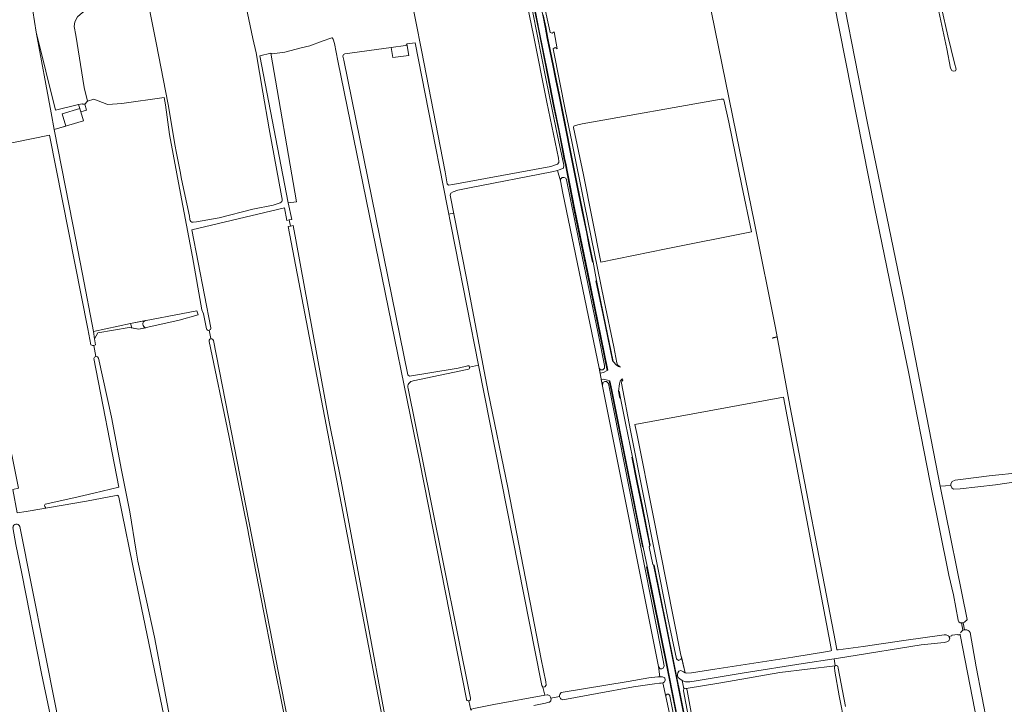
# Model space of a CAD drawing. Header units: metres. Extents: x 209813 to 223847, y 571801 to 587119.
# Tile 203 of 256: x 218096 to 218748, y 574814 to 575267. Entities that reach past the tile are written whole.
import ezdxf

# ---------------------------------------------------------------- set-up
doc = ezdxf.new("R2010")
doc.units = ezdxf.units.M
for name, color, linetype, lineweight in [('B-RO-GR-BOOMTEELT-GV', 8, 'Continuous', 0), ('B-RO-GR-BOUWLAND-GV', 8, 'Continuous', 0), ('B-RO-GR-FRUITTEELT-GV', 8, 'Continuous', 0), ('B-RO-GR-GRAS-GV', 8, 'Continuous', 0), ('B-RO-GR-GROENVOORZIENING-GV', 8, 'Continuous', 0), ('B-RO-KW-KUNSTWERK_STUW-G', 8, 'Continuous', 0), ('B-RO-KW-KUNSTWERK_STUW-GV', 8, 'Continuous', 0), ('B-RO-OG-TERREIN_CULTUURSCHEIDING-GV', 8, 'Continuous', 0), ('B-RO-OG-WEG-GV', 8, 'Continuous', 0), ('B-RO-VH-ONVERHARD-GV', 8, 'Continuous', 0), ('B-RO-VH-VERHARDING_GRASBETONSTEEN-GV', 8, 'Continuous', 0), ('B-RO-VH-VERHARDING_OPEN-GV', 8, 'Continuous', 0)]:
    doc.layers.add(name, color=color, linetype=linetype, lineweight=lineweight)

msp = doc.modelspace()

# ---------------------------------------------------------------- linework, layer by layer
at = {"layer": 'B-RO-GR-BOOMTEELT-GV', "flags": 128}
for points in [[(218523.813, 575115.373), (218580.359, 575126.63), (218574.047, 575157.099), (218565.285, 575199.219), (218562.11, 575213.987), (218561.838, 575214.409), (218561.584, 575214.468), (218560.308, 575214.279), (218468.321, 575197.984), (218465.561, 575197.469), (218463.236, 575196.809), (218462.749, 575196.459), (218462.657, 575195.608), (218469.275, 575164.259), (218480.793, 575106.669)], [(218632.387, 574854.752), (218601.432, 575017.446), (218503.11, 574999.198), (218504.443, 574993.317), (218515.218, 574939.221), (218533.492, 574847.923), (218536.552, 574835.029), (218537.468, 574834.807), (218540.71, 574835.066), (218556.107, 574837.529), (218607.616, 574845.519), (218630.502, 574849.098), (218632.766, 574849.576), (218633.204, 574849.819)]]:
    msp.add_lwpolyline(points, close=True, dxfattribs=at)
for points in [[(218453.307, 574819.431), (218453.426, 574820.105), (218453.682, 574820.791), (218453.963, 574821.447), (218454.217, 574821.785), (218454.506, 574822.041), (218498.878, 574829.363), (218512.453, 574831.683), (218518.462, 574832.479), (218519.743, 574832.479), (218518.904, 574839.339), (218481.853, 575024.577), (218479.539, 575036.532), (218455.601, 575152.291), (218454.035, 575160.432), (218452.067, 575167.309), (218448.245, 575166.382), (218393.906, 575155.678), (218386.1, 575154.154), (218382.99, 575153.147), (218381.421, 575152.205), (218380.953, 575151.003), (218391.628, 575097.162), (218406.267, 575020.706), (218419.115, 574957.562), (218441.28, 574844.082), (218444.353, 574829.087), (218444.622, 574826.858), (218443.724, 574825.767), (218442.414, 574825.58), (218443.644, 574820.224), (218445.229, 574820.51), (218445.708, 574820.473), (218446.173, 574820.335), (218446.618, 574820.145), (218446.904, 574819.954), (218447.513, 574819.113), (218447.711, 574818.359)], [(218523.749, 574819.423), (218521.79, 574828.399), (218520.625, 574828.202), (218519.549, 574828.202), (218516.27, 574827.836), (218502.401, 574825.736), (218478.343, 574821.511), (218455.548, 574817.309), (218455.073, 574817.467), (218454.529, 574817.716), (218453.947, 574818.166), (218453.307, 574819.431), (218447.711, 574818.359), (218447.791, 574817.684), (218447.719, 574817.006), (218447.528, 574816.493), (218447.126, 574816.06), (218446.703, 574815.795), (218446.395, 574815.655), (218444.206, 574814.943), (218436.427, 574813.593)], [(218528.123, 574798.853), (218523.749, 574819.423)]]:
    msp.add_lwpolyline(points, dxfattribs=at)
at = {"layer": 'B-RO-GR-BOUWLAND-GV', "flags": 128}
for points in [[(218304.483, 575251.246), (218303.581, 575254.087), (218303.055, 575254.902), (218302.899, 575254.954), (218296.31, 575252.694), (218288.169, 575249.635), (218282.597, 575248.371), (218271.623, 575245.457), (218263.434, 575244.348), (218262.538, 575244.717), (218279.494, 575146.615), (218274.01, 575145.828), (218276.354, 575134.8), (218274.689, 575134.506), (218275.472, 575130.426), (218277.206, 575130.765), (218279.08, 575121.291), (218301.046, 575001.056), (218309.018, 574961.772), (218324.616, 574878.237), (218339.458, 574798.594)], [(218391.779, 574817.72), (218360.902, 574974.273), (218306.809, 575239.736), (218304.483, 575251.246)], [(218394.634, 574810.443), (218393.466, 574816.484)]]:
    msp.add_lwpolyline(points, dxfattribs=at)
at = {"layer": 'B-RO-GR-BOUWLAND-GV'}
msp.add_lwpolyline([(218393.466, 574816.484, -0.4383181), (218391.779, 574817.72)], format="xyb", dxfattribs=at)
at = {"layer": 'B-RO-GR-FRUITTEELT-GV', "flags": 128}
for points in [[(218269.853, 575148.232), (218269.537, 575150.528), (218261.324, 575194.839), (218257.126, 575219.107), (218252.736, 575244.984), (218250.487, 575254.509), (218245.35, 575279.623), (218242.838, 575293.39), (218238.752, 575305.274), (218226.357, 575367.312)], [(218168.755, 575339.886), (218169.149, 575338), (218179.163, 575286.934), (218181.75, 575275.924), (218186.606, 575251.604), (218194.507, 575210.898), (218199.141, 575183.363), (218199.824, 575179.791), (218202.538, 575166.528), (218203.414, 575161.566), (218208.59, 575137.087), (218208.901, 575134.919)], [(218211.113, 575133.062), (218213.313, 575133.197), (218228.394, 575135.843), (218250.619, 575141.664), (218264.113, 575144.31), (218268.633, 575145.841)]]:
    msp.add_lwpolyline(points, dxfattribs=at)
at = {"layer": 'B-RO-GR-FRUITTEELT-GV'}
for points in [[(218268.633, 575145.841, 0.3723931), (218269.853, 575148.232)], [(218208.901, 575134.919, 0.4208097), (218211.113, 575133.062)]]:
    msp.add_lwpolyline(points, format="xyb", dxfattribs=at)
at = {"layer": 'B-RO-GR-GRAS-GV', "flags": 128}
for points in [[(218655.501, 575477.299), (218653.046, 575488.483), (218650.996, 575488.387), (218602.577, 575484.651), (218601.075, 575483.05), (218602.349, 575476.957), (218602.306, 575476.513), (218604.686, 575463.868), (218619.946, 575387.575), (218632.813, 575322.125), (218633.863, 575316.929), (218656.995, 575198.419), (218681.292, 575080.957), (218705.203, 574958.551), (218712.171, 574958.868), (218712.233, 574960.041), (218713.127, 574961.574), (218715.082, 574962.489), (218720.332, 574963.065), (218737.585, 574965.415), (218758.882, 574967.571), (218759.858, 574967.036), (218760.298, 574965.286)], [(218409.826, 575460.17), (218509.294, 575478.067), (218509.425, 575478.802), (218510.469, 575479.301), (218511.577, 575479.216), (218512.28, 575478.292), (218513.477, 575473.033), (218532.623, 575375.743), (218570.239, 575191.644), (218582.383, 575132.398), (218596.138, 575063.095), (218605.67, 575011.891), (218635.992, 574855.345), (218636.857, 574850.421), (218637.013, 574850.265), (218637.659, 574850.265), (218654.109, 574852.538), (218681.01, 574856.546), (218707.731, 574860.136), (218709.091, 574860.227), (218710.515, 574859.633), (218710.865, 574859.102)], [(218410.553, 575357.191), (218410.648, 575356.956), (218410.501, 575356.21), (218409.821, 575354.948), (218402.531, 575352.853), (218346.961, 575339.161), (218345.087, 575338.564), (218344.612, 575338.174), (218344.52, 575337.496), (218347.052, 575322.898), (218362.121, 575246.793), (218377.845, 575166.326), (218378.979, 575158.468)], [(218378.979, 575158.468), (218379.947, 575157.627), (218382.807, 575158.003), (218447.556, 575169.96), (218451.952, 575171.489), (218452.961, 575172.417), (218453.03, 575173.103), (218452.674, 575175.489), (218445.088, 575212.351), (218436.269, 575256.742), (218425.168, 575310.291), (218417.55, 575349.039), (218417.371, 575350.173), (218415.703, 575356.792), (218414.758, 575357.926), (218414.716, 575358.158)], [(218720.174, 574863.218), (218719.316, 574868.098), (218718.385, 574868.178), (218717.42, 574868.798), (218716.913, 574869.951), (218713.87, 574886.653), (218710.935, 574899.753), (218698.566, 574960.933), (218684.253, 575034.033), (218673.21, 575087.304), (218661.683, 575143.069), (218634.858, 575279.023)], [(218706.021, 575274.817), (218710.12, 575256.238), (218714.546, 575238.099), (218715.726, 575234.195), (218715.308, 575233.204), (218713.812, 575232.796), (218712.819, 575233.315), (218711.925, 575234.986), (218709.505, 575247.65), (218702.189, 575281.75)], [(218358.009, 575251.698), (218352.416, 575250.897), (218353.685, 575243.192)], [(218393.918, 575037.265), (218399.903, 575038.493), (218369.023, 575195.35), (218358.009, 575251.698)], [(218342.095, 575248.641), (218311.328, 575244.321)], [(218351.55, 575249.969), (218342.095, 575248.641)], [(218342.095, 575248.641), (218343.101, 575242.002), (218353.685, 575243.192)], [(218310.171, 575242.907), (218310.753, 575240.264), (218353.042, 575032.195), (218354.1, 575031.313), (218366.267, 575033.253), (218386.368, 575036.603), (218392.745, 575038.176)], [(218191.858, 575215.573), (218163.991, 575211.631), (218154.664, 575210.959), (218153.954, 575211.154), (218145.31, 575214.369), (218141.308, 575212.98)], [(218219.939, 575062.585), (218217.859, 575072.538), (218216.801, 575075.052), (218210.583, 575110.242), (218202.646, 575151.914), (218195.37, 575191.072), (218192.8, 575210.656), (218191.858, 575215.573)], [(218139.536, 575211.094), (218140.594, 575207.072), (218136.786, 575205.999), (218138.567, 575200.153), (218119.164, 575194.229), (218131.571, 575131.607), (218137.919, 575098.75), (218145.21, 575060.689)], [(218144.427, 575051.5), (218143.469, 575051.99), (218141.404, 575062.607), (218116.137, 575190.524), (218058.562, 575178.83), (218060.807, 575168.551), (218063.453, 575160.878), (218062.13, 575155.586), (218057.711, 575152.955), (218061.53, 575132.525), (218075.96, 575058.469), (218086.834, 575000.943), (218095.528, 574957.266), (218091.737, 574956.362)], [(218274.75, 574797.039), (218276.138, 574797.005), (218277.18, 574796.484), (218277.974, 574794.758), (218280.149, 574783.398), (218280.568, 574782.48), (218281.14, 574781.908), (218281.714, 574781.783), (218338.505, 574793.074), (218337.997, 574797.481), (218337.568, 574798.109), (218332.075, 574826.577), (218273.839, 575130.106), (218275.472, 575130.426), (218274.689, 575134.506), (218273.05, 575134.216), (218271.445, 575142.582), (218210.186, 575127.992), (218222.886, 575063.206)], [(218169.573, 575066.056), (218213.54, 575074.431), (218214.46, 575071.722), (218201.904, 575068.215), (218175.161, 575062.221), (218168.687, 575063.531)], [(218168.687, 575063.531), (218170.454, 575063.174), (218169.573, 575066.056), (218145.21, 575060.689), (218145.955, 575055.85), (218148.05, 575059.8)], [(218168.687, 575063.531), (218148.05, 575059.8)], [(218145.955, 575055.85), (218146.564, 575051.896), (218145.379, 575051.5), (218146.638, 575044.303), (218147.872, 575044.014), (218148.589, 575043.094), (218156.987, 575004.241), (218163.719, 574969.021), (218169.148, 574941.623), (218173.509, 574915.456), (218174.466, 574909.029), (218185.58, 574858.759), (218194.705, 574809.998), (218198.431, 574789.589)], [(218222.837, 575056.045), (218221.746, 575061.57)], [(218145.379, 575051.5), (218144.427, 575051.5)], [(218271.981, 574804.122), (218262.929, 574848.979), (218247.729, 574927.022), (218247.486, 574928.641), (218240.229, 574964.406), (218234.66, 574992.105), (218221.678, 575054.258)], [(218224.52, 575054.872), (218273.58, 574804.611), (218273.357, 574803.483), (218274.75, 574797.039)], [(218091.737, 574956.362), (218094.804, 574940.784), (218100.678, 574941.855), (218113.732, 574944.043), (218113.039, 574945.092), (218112.708, 574945.753), (218113.199, 574946.621), (218132.15, 574950.785), (218145.438, 574953.911), (218161.889, 574957.87), (218145.412, 575042.966), (218145.824, 575043.903), (218146.638, 575044.303)], [(218393.2, 575035.928), (218392.36, 575035.757), (218356.698, 575028.05)], [(218395.247, 574811.085), (218396.722, 574811.577), (218409.906, 574814.118), (218443.644, 574820.224), (218442.414, 574825.58), (218441.578, 574826.738), (218441.164, 574828.903), (218399.903, 575038.493)], [(218353.238, 575023.196), (218368.365, 574948.775), (218394.568, 574818.242)], [(218705.203, 574958.551), (218722.86, 574870.277)], [(218758.203, 574961.903), (218741.785, 574959.473), (218718.395, 574956.667), (218713.956, 574956.63), (218712.741, 574957.495), (218712.171, 574958.868)], [(218160.141, 574952.422), (218140.476, 574948.524), (218100.678, 574941.855)], [(218195.466, 574788.899), (218173.164, 574896.048), (218162.022, 574951.231)], [(218096.379, 574931.867), (218120.496, 574811.056), (218128.899, 574761.051)], [(218125.783, 574760.704), (218120.022, 574790.878), (218110.903, 574834.763), (218097.763, 574900.679), (218093.806, 574919.873), (218091.952, 574931.25)], [(218720.404, 574868.171), (218721.277, 574863.586)], [(218773.528, 574577.316), (218718.422, 574860.17), (218716.764, 574860.137), (218716.696, 574860.521), (218712.829, 574860.045), (218712.817, 574859.608), (218710.865, 574859.102), (218711.565, 574858.039), (218710.833, 574856.192), (218709.507, 574855.529), (218707.659, 574855.214), (218692.632, 574853.718), (218643.412, 574845.697), (218634.939, 574844.401), (218635.626, 574839.755), (218635.953, 574839.956), (218636.619, 574840.051), (218637.368, 574839.552), (218637.609, 574838.187), (218642.566, 574812.911)], [(218718.422, 574860.17), (218718.347, 574860.557)], [(218724.863, 574861.852), (218728.854, 574839.156), (218747.687, 574742.161), (218748.984, 574735.549)], [(218649.491, 574763.067), (218638.372, 574819.811), (218635.406, 574836.11), (218635.139, 574838.462), (218635.139, 574839.113), (218635.449, 574839.646), (218635.626, 574839.755), (218599.076, 574835.234), (218560.078, 574828.534), (218537.159, 574824.669), (218537.479, 574824.325), (218537.713, 574823.509), (218543.454, 574791.867)], [(218393.466, 574816.484), (218394.634, 574810.443), (218395.247, 574811.085)]]:
    msp.add_lwpolyline(points, dxfattribs=at)
msp.add_lwpolyline([(218141.308, 575212.98), (218138.995, 575222.019), (218133.514, 575256.628), (218132.47, 575262.366), (218132.861, 575265.626), (218134.557, 575268.756), (218137.817, 575271.625), (218141.729, 575273.842), (218139.773, 575285.448), (218136.513, 575300.706), (218134.818, 575310.095), (218133.332, 575312.761), (218130.951, 575315.275), (218127.224, 575315.927), (218123.162, 575315.996), (218115.208, 575314.481), (218098.407, 575310.909), (218100.583, 575301.186), (218107.266, 575258.605), (218120.021, 575207.12), (218135.295, 575210.894), (218138.001, 575211.412), (218138.16, 575211.094), (218139.536, 575211.094)], close=True, dxfattribs=at)
at = {"layer": 'B-RO-GR-GRAS-GV'}
for points in [[(218352.416, 575250.897, -0.4326557), (218351.55, 575249.969)], [(218311.328, 575244.321, 0.3476362), (218310.171, 575242.907)], [(218356.698, 575028.05, 0.4993954), (218353.238, 575023.196)], [(218162.022, 574951.231, 0.4519792), (218160.141, 574952.422)], [(218721.212, 574868.701, -0.051641), (218720.404, 574868.171)], [(218722.86, 574870.277, -0.128996), (218721.212, 574868.701)], [(218394.568, 574818.242, -0.4330227), (218393.466, 574816.484)]]:
    msp.add_lwpolyline(points, format="xyb", dxfattribs=at)
for centre, radius, start, end in [((218221.383, 575063.039), 1.513, 197.458237, 6.692989), ((218223.089, 575054.612), 1.455, 10.286047, 194.80565), ((218392.783, 575037.013), 1.163, 291.026491, 104.095814), ((218094.205, 574931.274), 2.254, 15.253693, 183.346494), ((218721.814, 574860.122), 3.506, 29.574731, 154.698605)]:
    msp.add_arc(centre, radius, start, end, dxfattribs=at)
at = {"layer": 'B-RO-GR-GROENVOORZIENING-GV', "flags": 128}
msp.add_lwpolyline([(218107.266, 575258.605), (218117.233, 575205.422), (218119.164, 575194.229), (218126.843, 575196.581), (218124.404, 575204.587), (218136.128, 575208.159), (218135.295, 575210.894), (218120.021, 575207.12)], close=True, dxfattribs=at)
for points in [[(218179.631, 575067.972), (218169.573, 575066.056), (218170.454, 575063.174), (218175.161, 575062.221)], [(218175.161, 575062.221), (218179.874, 575063.277)]]:
    msp.add_lwpolyline(points, dxfattribs=at)
at = {"layer": 'B-RO-GR-GROENVOORZIENING-GV'}
msp.add_lwpolyline([(218179.874, 575063.277, -0.8343168), (218179.631, 575067.972)], format="xyb", dxfattribs=at)
at = {"layer": 'B-RO-KW-KUNSTWERK_STUW-G', "flags": 128}
for points in [[(218380.226, 575138.443), (218381.096, 575138.615)], [(218381.096, 575138.615), (218382.452, 575138.883)], [(218382.452, 575138.883), (218383.322, 575139.055)]]:
    msp.add_lwpolyline(points, dxfattribs=at)
at = {"layer": 'B-RO-KW-KUNSTWERK_STUW-GV', "flags": 128}
msp.add_lwpolyline([(218594.994, 575056.858), (218594.292, 575056.681), (218594.359, 575056.416), (218596.88, 575057.054), (218596.813, 575057.319)], close=True, dxfattribs=at)
at = {"layer": 'B-RO-OG-TERREIN_CULTUURSCHEIDING-GV', "flags": 128}
msp.add_lwpolyline([(218635.626, 574839.755), (218634.939, 574844.401), (218614.507, 574841.275), (218575.434, 574835.135), (218543.65, 574829.856), (218539.56, 574829.103), (218536.609, 574829.103), (218534.899, 574829.698), (218534.524, 574829.956), (218535.502, 574824.493), (218536.279, 574824.91), (218537.012, 574824.828), (218537.159, 574824.669), (218560.078, 574828.534), (218599.076, 574835.234)], close=True, dxfattribs=at)
at = {"layer": 'B-RO-OG-WEG-GV', "flags": 128}
for points in [[(218432.966, 575286.535), (218444.421, 575228.081), (218451.337, 575193.42), (218456.167, 575170.819), (218456.068, 575168.737), (218453.165, 575167.575), (218452.067, 575167.309), (218454.035, 575160.432), (218454.104, 575161.603), (218455.087, 575162.586), (218456.5, 575162.661), (218457.581, 575162.079), (218458.025, 575160.998), (218466.2, 575120.845), (218478.847, 575059.393), (218483.071, 575038.261), (218483.126, 575036.613), (218482.029, 575035.431), (218480.483, 575035.431), (218479.539, 575036.532), (218480.198, 575033.129), (218482.535, 575033.73), (218484.876, 575034.968), (218471.823, 575098.541), (218462.836, 575141.949), (218457.13, 575171.97), (218456.548, 575174.349), (218455.649, 575179.157), (218452.818, 575193.63), (218449.368, 575209.791), (218445.527, 575230.153), (218439.388, 575260.592), (218436.468, 575275.521)], [(218442.632, 575270.088), (218444.233, 575262.107), (218445.653, 575254.647), (218447.362, 575246.181), (218449.362, 575236.65), (218451.142, 575227.771), (218453.622, 575216.13), (218456.433, 575201.736), (218458.152, 575192.838), (218460.452, 575181.57), (218462.672, 575170.588), (218465.082, 575158.418), (218468.772, 575140.01), (218471.512, 575126.678), (218473.142, 575118.179), (218475.572, 575106.628), (218477.882, 575094.408), (218482.562, 575071.76), (218488.838, 575040.947), (218491.092, 575038.495), (218492.287, 575037.539), (218493.447, 575037.254), (218493.302, 575037.961), (218492.674, 575037.913), (218491.721, 575038.74), (218491.338, 575040.117), (218489.307, 575050.534), (218482.828, 575081.038), (218469.796, 575144.81), (218461.504, 575186.342), (218457.378, 575206.424), (218449.333, 575246.586), (218449.286, 575247.654), (218450.606, 575248.534), (218451.848, 575247.654), (218449.743, 575258.86), (218448.512, 575258.082), (218447.209, 575258.426), (218446.923, 575259.551), (218443.306, 575276.499)], [(218549.24, 574749.762), (218535.332, 574823.141), (218535.262, 574823.719), (218535.502, 574824.493), (218534.524, 574829.956), (218532.849, 574831.11), (218531.836, 574832.008), (218531.296, 574833.049), (218531.296, 574834.066), (218531.676, 574835.19), (218532.306, 574836.187), (218533.601, 574836.712), (218535.449, 574835.723), (218536.552, 574835.029), (218534.027, 574845.658), (218533.739, 574844.078), (218531.984, 574843.251), (218530.631, 574844.425), (218524.997, 574871.206), (218500.81, 574993.054), (218500.414, 574995.362), (218494.437, 575026.678), (218494.623, 575027.927), (218495.236, 575028.566), (218495.027, 575029.58), (218494.651, 575029.356), (218493.562, 575027.868), (218492.991, 575026.148), (218492.398, 575021.27), (218492.79, 575021.348), (218493.722, 575016.679), (218497.102, 575000.079), (218501.582, 574977.669), (218504.972, 574961.041), (218508.262, 574945.239), (218512.942, 574921.468), (218513.353, 574919.447), (218512.612, 574918.368), (218515.146, 574906.727), (218516.038, 574906.232), (218524.232, 574865.909), (218539.732, 574788.458)], [(218535.1, 574784.627), (218523.948, 574841.242), (218510.975, 574905.136), (218511.075, 574905.278), (218511.303, 574905.532), (218508.725, 574918.23), (218508.25, 574918.558), (218487.498, 575022.201), (218486.259, 575028.236), (218485.094, 575028.602), (218482.274, 575029.211), (218480.999, 575028.988), (218481.853, 575024.577), (218482.115, 575027.076), (218483.288, 575027.683), (218484.377, 575027.683), (218485.701, 575026.442), (218520.65, 574849.983), (218522.528, 574839.762), (218521.852, 574838.221), (218521.101, 574837.732), (218520.049, 574837.808), (218519.636, 574838.071), (218518.904, 574839.339), (218519.743, 574832.479), (218521.502, 574832.479), (218522.917, 574831.685), (218523.272, 574830.242), (218522.862, 574829.164), (218522.226, 574828.655), (218521.79, 574828.399), (218523.721, 574819.555), (218523.707, 574819.825), (218523.749, 574820.091), (218523.846, 574820.343), (218523.993, 574820.57), (218524.294, 574820.84), (218524.534, 574820.962), (218524.795, 574821.032), (218525.065, 574821.046), (218525.241, 574821.024), (218525.5, 574820.946), (218525.736, 574820.815), (218525.94, 574820.638), (218526.103, 574820.423), (218526.255, 574820.049), (218526.285, 574819.668), (218533.263, 574785.831)]]:
    msp.add_lwpolyline(points, dxfattribs=at)
at = {"layer": 'B-RO-VH-ONVERHARD-GV', "flags": 128}
msp.add_lwpolyline([(218255.281, 575243.123), (218274.01, 575145.828), (218279.494, 575146.615), (218262.538, 575244.717)], close=True, dxfattribs=at)
for points in [[(218721.277, 574863.586), (218720.404, 574868.171), (218719.802, 574868.056), (218719.316, 574868.098)], [(218719.316, 574868.098), (218720.174, 574863.218)]]:
    msp.add_lwpolyline(points, dxfattribs=at)
at = {"layer": 'B-RO-VH-ONVERHARD-GV'}
msp.add_lwpolyline([(218720.174, 574863.218, -0.0834921), (218721.277, 574863.586)], format="xyb", dxfattribs=at)
at = {"layer": 'B-RO-VH-VERHARDING_GRASBETONSTEEN-GV', "flags": 128}
for points in [[(218429.15, 575334.13), (218432.5, 575317.46), (218436.03, 575300.23), (218440.21, 575280.39), (218442.24, 575270.01), (218443.84, 575262.03), (218445.26, 575254.57), (218446.97, 575246.1), (218448.97, 575236.57), (218450.75, 575227.69), (218453.23, 575216.05), (218456.04, 575201.66), (218457.76, 575192.76), (218460.06, 575181.49), (218462.28, 575170.51), (218464.69, 575158.34), (218468.38, 575139.93), (218471.12, 575126.6), (218472.75, 575118.1), (218475.18, 575106.55)], [(218436.468, 575275.521), (218439.388, 575260.592), (218445.527, 575230.153), (218449.368, 575209.791), (218452.818, 575193.63), (218455.649, 575179.157), (218456.548, 575174.349), (218457.13, 575171.97), (218462.836, 575141.949), (218471.823, 575098.541), (218484.876, 575034.968), (218485.264, 575035.173), (218472.266, 575098.993), (218463.238, 575142.607), (218457.52, 575172.06), (218456.94, 575174.43), (218456.04, 575179.24), (218453.21, 575193.71), (218449.76, 575209.87), (218445.92, 575230.23), (218439.78, 575260.67), (218436.86, 575275.6)], [(218477.49, 575094.33), (218482.17, 575071.68), (218488.314, 575041.518), (218488.838, 575040.947), (218482.562, 575071.76), (218477.882, 575094.408), (218475.572, 575106.628), (218473.142, 575118.179), (218471.512, 575126.678), (218468.772, 575140.01), (218465.082, 575158.418), (218462.672, 575170.588), (218460.452, 575181.57), (218458.152, 575192.838), (218456.433, 575201.736), (218453.622, 575216.13), (218451.142, 575227.771), (218449.362, 575236.65), (218447.362, 575246.181), (218445.653, 575254.647), (218444.233, 575262.107), (218442.632, 575270.088)], [(218501.19, 574977.59), (218504.58, 574960.96), (218507.87, 574945.16), (218513.035, 574918.984), (218513.353, 574919.447), (218512.942, 574921.468), (218508.262, 574945.239), (218504.972, 574961.041), (218501.582, 574977.669), (218497.102, 575000.079), (218493.722, 575016.679), (218492.79, 575021.348), (218492.398, 575021.27), (218493.33, 575016.6)], [(218556.81, 574700.69), (218566.99, 574649.75), (218574.15, 574614.03), (218580.918, 574579.833), (218581.38, 574578.91), (218581.563, 574578.636), (218574.542, 574614.108), (218567.382, 574649.829), (218557.202, 574700.768), (218550.162, 574736.448), (218545.632, 574758.559), (218539.732, 574788.458), (218524.232, 574865.909), (218516.038, 574906.232), (218515.578, 574906.487), (218523.84, 574865.83), (218539.34, 574788.38), (218545.24, 574758.48), (218549.77, 574736.37)]]:
    msp.add_lwpolyline(points, dxfattribs=at)
for points in [[(218508.725, 574918.23), (218487.89, 575022.28), (218486.705, 575028.096), (218486.259, 575028.236), (218487.498, 575022.201), (218508.25, 574918.558)], [(218535.46, 574784.87), (218524.34, 574841.32), (218511.303, 574905.532), (218511.075, 574905.278), (218510.975, 574905.136), (218523.948, 574841.242), (218535.1, 574784.627)]]:
    msp.add_lwpolyline(points, close=True, dxfattribs=at)
at = {"layer": 'B-RO-VH-VERHARDING_OPEN-GV', "flags": 128}
msp.add_lwpolyline([(218139.536, 575211.094), (218138.16, 575211.094), (218138.001, 575211.412), (218135.295, 575210.894), (218136.786, 575205.999), (218140.594, 575207.072)], close=True, dxfattribs=at)

doc.saveas('drawing.dxf')
